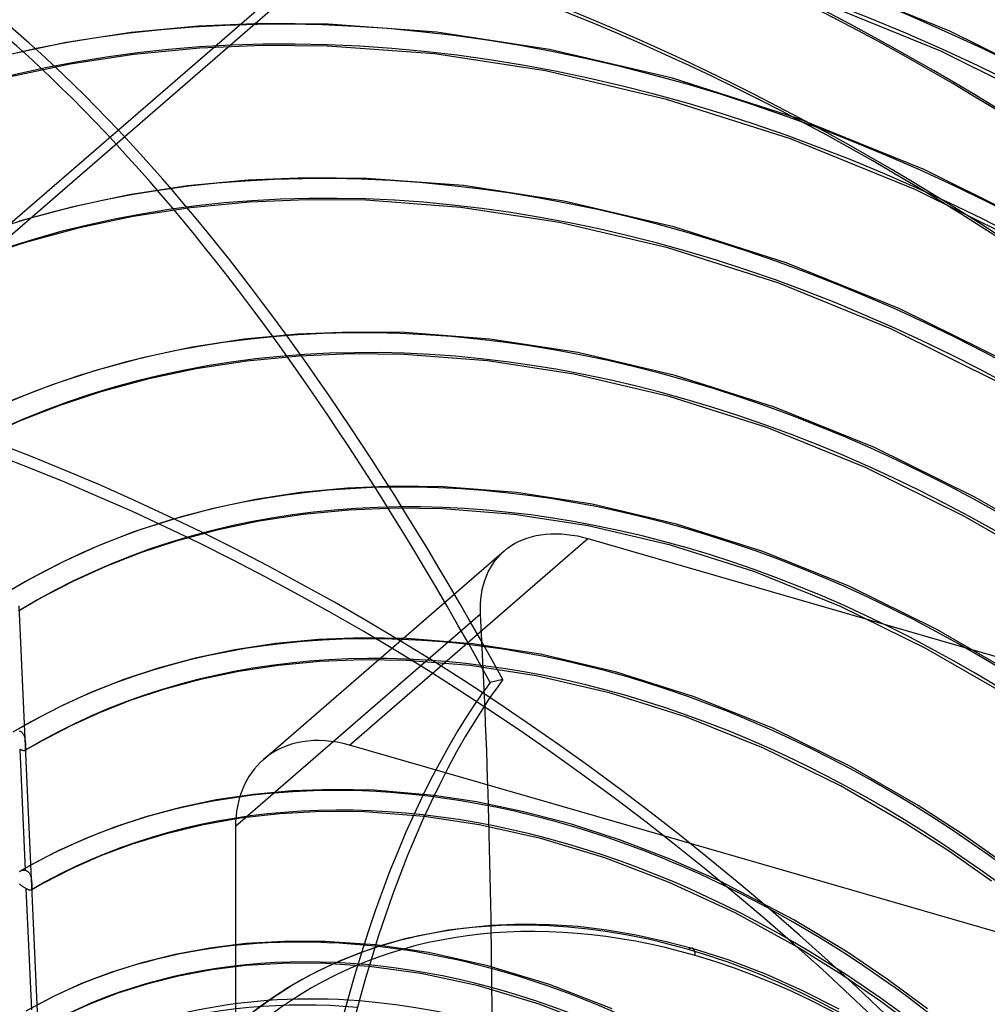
# Model space of a CAD drawing. Header units: millimetres. Extents: x -192 to 186, y -241 to 236.
# Tile 73 of 89: x -27 to 43, y 58 to 129. Entities that reach past the tile are written whole.
import ezdxf

# ---------------------------------------------------------------- set-up
doc = ezdxf.new("R2010")
doc.units = ezdxf.units.MM
doc.layers.add('MAIN-1', color=7, linetype='Continuous')
doc.layers.add('MAIN-2', color=7, linetype='Continuous')

msp = doc.modelspace()

# ---------------------------------------------------------------- linework, layer by layer
at = {"layer": 'MAIN-1'}
for p, q in [((-3.25, 135.316), (-41, 102.624)), ((-26.453, 76.24), (-26.454, 76.239)), ((-26.454, 76.239), (-26.454, 76.239)), ((-26.454, 76.239), (-26.454, 76.239)), ((-26.453, 76.24), (-26.453, 76.24)), ((-26.453, 76.24), (-26.453, 76.24)), ((-26.453, 76.24), (-26.453, 76.24)), ((19.718, 70.071), (3.935, 74.627)), ((6.193, 72.524), (3.116, 72.989)), ((9.492, 71.844), (6.193, 72.524)), ((13.044, 70.913), (9.492, 71.844)), ((6.387, 70.877), (2.411, 71.478)), ((10.846, 69.878), (6.387, 70.877)), ((16.601, 69.768), (13.044, 70.913)), ((15.456, 68.487), (10.846, 69.878)), ((20.178, 68.401), (16.601, 69.768)), ((20.12, 66.709), (15.456, 68.487)), ((23.801, 66.793), (20.178, 68.401)), ((-25.996, 66.159), (-25.997, 66.159)), ((-25.997, 66.159), (-25.997, 66.158)), ((-25.997, 66.158), (-25.997, 66.158)), ((-25.997, 66.158), (-25.997, 66.158)), ((-25.996, 66.159), (-25.996, 66.159)), ((-25.996, 66.159), (-25.996, 66.159)), ((24.87, 64.503), (20.12, 66.709)), ((29.38, 62.025), (24.87, 64.503)), ((4.144, 63.297), (7.213, 63.632)), ((7.213, 63.632), (9.512, 63.721)), ((9.512, 63.721), (11.491, 63.683)), ((11.491, 63.683), (13.524, 63.542)), ((13.524, 63.542), (15.604, 63.293)), ((-0.75, 62.154), (1.132, 62.682)), ((1.132, 62.682), (4.144, 63.297)), ((15.604, 63.293), (17.725, 62.932)), ((17.725, 62.932), (19.899, 62.454)), ((2.719, 61.643), (-1.105, 62.192)), ((19.899, 62.454), (21.777, 61.953)), ((21.777, 61.953), (24.415, 61.111)), ((7.005, 60.693), (2.719, 61.643)), ((2.172, 60.13), (-1.581, 60.647)), ((11.47, 59.337), (7.005, 60.693)), ((24.415, 61.111), (27.075, 60.097)), ((6.33, 59.231), (2.172, 60.13)), ((27.075, 60.097), (29.748, 58.91)), ((10.717, 57.92), (6.33, 59.231)), ((15.982, 57.581), (11.47, 59.337)), ((29.748, 58.91), (32.375, 57.574)), ((15.152, 56.213), (10.717, 57.92))]:
    msp.add_line(p, q, dxfattribs=at)
for centre, major_axis, ratio, start_param, end_param in [((-0.5, -0.433), (108.018, -124.728), 0.75, 0.713724, 3.400514), ((-3.25, -2.815), (-104.417, 120.571), 0.75, -0.857072, 0), ((-3.25, -2.815), (-104.417, 120.571), 0.75, -2.427868, -0.857072), ((-41, -35.507), (-104.417, 120.571), 0.75, -3.141592, -0.857072), ((-41, -35.507), (103.763, -119.815), 0.75, 0, 2.284521), ((58.012, -69.002), (-35.819, 160.901), 0.352244, 0.319883, 0.844563), ((58.926, -68.798), (-35.819, 160.901), 0.352244, 0.328712, 0.844563), ((12.606, 10.917), (-45.344, 52.359), 0.75, -1.053555, -0.697418), ((21.5, 18.62), (32.685, -37.742), 0.75, 2.284521, 2.822702), ((8.206, 7.106), (-40.156, 46.368), 0.75, -1.566366, -0.680309), ((21.5, 60.992), (0.277, 0.961), 0.433013, 0.000007, 0.588003), ((21.5, 18.62), (32.685, -37.742), 0.75, 1.882741, 2.284521), ((7.913, 6.853), (37.355, -43.133), 0.75, 1.579852, 2.49265)]:
    msp.add_ellipse(centre, major_axis=major_axis, ratio=ratio, start_param=start_param, end_param=end_param, dxfattribs=at)
at = {"layer": 'MAIN-2'}
for p, q in [((-41, 101.758), (-2.75, 134.883)), ((40.399, 128.209), (30.272, 132.334)), ((39.746, 126.765), (29.731, 130.844)), ((-9.294, 128.756), (-13.914, 128.563)), ((-4.537, 128.714), (-9.294, 128.756)), ((-18.774, 128.1), (-23.463, 127.387)), ((-13.914, 128.563), (-18.774, 128.1)), ((3.321, 128.134), (-4.537, 128.714)), ((11.467, 126.888), (3.321, 128.134)), ((50.526, 123.167), (40.399, 128.209)), ((-23.463, 127.387), (-27.978, 126.435)), ((-13.808, 126.982), (-18.58, 126.527)), ((-9.268, 127.171), (-13.808, 126.982)), ((-4.591, 127.13), (-9.268, 127.171)), ((3.142, 126.559), (-4.591, 127.13)), ((20.349, 124.805), (11.467, 126.888)), ((49.768, 121.775), (39.746, 126.765)), ((-18.58, 126.527), (-23.18, 125.827)), ((11.167, 125.332), (3.142, 126.559)), ((-23.18, 125.827), (-27.606, 124.895)), ((19.927, 123.277), (11.167, 125.332)), ((29.419, 121.907), (20.349, 124.805)), ((28.879, 120.417), (19.927, 123.277)), ((38.586, 118.18), (29.419, 121.907)), ((37.935, 116.735), (28.879, 120.417)), ((47.754, 113.625), (38.586, 118.18)), ((-10.323, 117.44), (-14.693, 117.024)), ((-6.107, 117.615), (-10.323, 117.44)), ((-1.765, 117.571), (-6.107, 117.615)), ((5.238, 117.047), (-1.765, 117.571)), ((-14.693, 117.024), (-18.908, 116.382)), ((12.494, 115.935), (5.238, 117.047)), ((46.997, 112.232), (37.935, 116.735)), ((-18.908, 116.382), (-22.968, 115.527)), ((-6.082, 116.03), (-10.217, 115.859)), ((-1.821, 115.987), (-6.082, 116.03)), ((5.058, 115.472), (-1.821, 115.987)), ((-22.968, 115.527), (-26.871, 114.469)), ((-14.498, 115.451), (-18.625, 114.823)), ((-10.217, 115.859), (-14.498, 115.451)), ((12.194, 114.378), (5.058, 115.472)), ((20.447, 114.071), (12.494, 115.935)), ((-18.625, 114.823), (-22.597, 113.986)), ((-22.597, 113.986), (-26.413, 112.951)), ((20.024, 112.543), (12.194, 114.378)), ((28.567, 111.48), (20.447, 114.071)), ((-26.413, 112.951), (-29.772, 111.839)), ((28.027, 109.99), (20.024, 112.543)), ((36.774, 108.151), (28.567, 111.48)), ((36.123, 106.705), (28.027, 109.99)), ((44.982, 104.082), (36.774, 108.151)), ((44.226, 102.689), (36.123, 106.705)), ((-6.732, 106.317), (-10.611, 105.948)), ((-2.92, 106.473), (-6.732, 106.317)), ((1.008, 106.428), (-2.92, 106.473)), ((7.155, 105.959), (1.008, 106.428)), ((-14.354, 105.378), (-17.958, 104.618)), ((-10.611, 105.948), (-14.354, 105.378)), ((13.521, 104.981), (7.155, 105.959)), ((-17.958, 104.618), (-21.424, 103.679)), ((-6.625, 104.736), (-10.417, 104.375)), ((-2.896, 104.888), (-6.625, 104.736)), ((0.949, 104.844), (-2.896, 104.888)), ((6.974, 104.385), (0.949, 104.844)), ((20.544, 103.336), (13.521, 104.981)), ((-10.417, 104.375), (-14.071, 103.818)), ((13.221, 103.424), (6.974, 104.385)), ((-21.424, 103.679), (-24.478, 102.667)), ((-14.071, 103.818), (-17.587, 103.077)), ((20.122, 101.808), (13.221, 103.424)), ((27.714, 101.053), (20.544, 103.336)), ((-24.478, 102.667), (-27.417, 101.518)), ((-17.587, 103.077), (-20.965, 102.162)), ((-20.965, 102.162), (-23.939, 101.176)), ((27.176, 99.563), (20.122, 101.808)), ((-23.939, 101.176), (-26.8, 100.058)), ((34.961, 98.121), (27.714, 101.053)), ((-26.8, 100.058), (-29.549, 98.81)), ((34.312, 96.675), (27.176, 99.563)), ((42.209, 94.54), (34.961, 98.121)), ((41.456, 93.146), (34.312, 96.675)), ((0.26, 95.331), (-3.141, 95.194)), ((3.767, 95.286), (0.26, 95.331)), ((-6.53, 94.871), (-9.799, 94.373)), ((-3.141, 95.194), (-6.53, 94.871)), ((9.065, 94.873), (3.767, 95.286)), ((14.548, 94.027), (9.065, 94.873)), ((-9.799, 94.373), (-12.949, 93.71)), ((20.645, 92.601), (14.548, 94.027)), ((47.99, 91.196), (42.209, 94.54)), ((-12.949, 93.71), (-15.977, 92.889)), ((-6.335, 93.298), (-9.516, 92.814)), ((-3.034, 93.613), (-6.335, 93.298)), ((0.299, 93.746), (-3.034, 93.613)), ((3.739, 93.7), (0.299, 93.746)), ((8.9, 93.296), (3.739, 93.7)), ((14.248, 92.47), (8.9, 93.296)), ((-15.977, 92.889), (-18.645, 92.005)), ((-9.516, 92.814), (-12.578, 92.169)), ((20.216, 91.075), (14.248, 92.47)), ((26.869, 90.624), (20.645, 92.601)), ((47.157, 89.847), (41.456, 93.146)), ((-18.645, 92.005), (-21.213, 91.001)), ((-12.578, 92.169), (-15.518, 91.372)), ((10.158, 91.687), (10.496, 91.769)), ((10.496, 91.769), (10.844, 91.831)), ((10.844, 91.831), (11.203, 91.875)), ((11.203, 91.875), (11.569, 91.899)), ((11.569, 91.899), (11.943, 91.904)), ((11.943, 91.904), (12.322, 91.89)), ((12.322, 91.89), (12.704, 91.857)), ((12.704, 91.857), (13.089, 91.806)), ((13.089, 91.806), (13.474, 91.737)), ((-15.518, 91.372), (-18.107, 90.514)), ((-2.994, 76.627), (14.238, 91.55)), ((8.675, 91.024), (8.941, 91.188)), ((8.941, 91.188), (9.223, 91.337)), ((9.223, 91.337), (9.521, 91.47)), ((9.521, 91.47), (9.833, 91.588)), ((9.833, 91.588), (10.158, 91.687)), ((13.474, 91.737), (13.858, 91.651)), ((13.858, 91.651), (14.238, 91.55)), ((14.238, 91.55), (80.125, 72.53)), ((26.314, 89.139), (20.216, 91.075)), ((-21.213, 91.001), (-23.683, 89.88)), ((-18.107, 90.514), (-20.597, 89.54)), ((-9.22, 75.58), (8.188, 90.656)), ((7.742, 90.212), (7.957, 90.441)), ((7.957, 90.441), (8.184, 90.652)), ((8.184, 90.652), (8.425, 90.847)), ((8.425, 90.847), (8.675, 91.024)), ((33.159, 88.087), (26.869, 90.624)), ((-23.683, 89.88), (-26.055, 88.646)), ((7.186, 89.431), (7.356, 89.707)), ((7.356, 89.707), (7.541, 89.967)), ((7.541, 89.967), (7.742, 90.212)), ((-20.597, 89.54), (-22.989, 88.454)), ((6.898, 88.838), (7.033, 89.141)), ((7.033, 89.141), (7.186, 89.431)), ((32.486, 86.652), (26.314, 89.139)), ((-26.055, 88.646), (-27.678, 87.705)), ((-22.989, 88.454), (-25.286, 87.26)), ((6.682, 88.198), (6.781, 88.524)), ((6.781, 88.524), (6.898, 88.838)), ((6.498, 87.171), (6.54, 87.52)), ((6.54, 87.52), (6.602, 87.863)), ((6.602, 87.863), (6.682, 88.198)), ((39.451, 84.99), (33.159, 88.087)), ((-25.286, 87.26), (-26.91, 86.317)), ((6.467, 86.461), (6.473, 86.818)), ((6.473, 86.818), (6.498, 87.171)), ((-25.516, 56.843), (-26.859, 86.687)), ((-11.23, 70.769), (6.478, 86.103)), ((6.478, 86.103), (6.467, 86.461)), ((38.665, 83.613), (32.486, 86.652)), ((44.645, 81.99), (39.451, 84.99)), ((-8.313, 83.96), (-11.28, 83.509)), ((-5.239, 84.253), (-8.313, 83.96)), ((-2.097, 84.378), (-5.239, 84.253)), ((1.143, 84.332), (-2.097, 84.378)), ((5.896, 83.955), (1.143, 84.332)), ((10.806, 83.195), (5.896, 83.955)), ((-11.28, 83.509), (-14.137, 82.907)), ((43.813, 80.642), (38.665, 83.613)), ((-14.137, 82.907), (-16.885, 82.162)), ((-5.132, 82.672), (-8.119, 82.387)), ((-2.063, 82.794), (-5.132, 82.672)), ((1.106, 82.747), (-2.063, 82.794)), ((5.727, 82.379), (1.106, 82.747)), ((16.308, 81.909), (10.806, 83.195)), ((-16.885, 82.162), (-19.306, 81.36)), ((-10.997, 81.949), (-13.766, 81.366)), ((-8.119, 82.387), (-10.997, 81.949)), ((10.507, 81.638), (5.727, 82.379)), ((21.923, 80.129), (16.308, 81.909)), ((-19.306, 81.36), (-21.637, 80.448)), ((-13.766, 81.366), (-16.426, 80.645)), ((8.087, 81.364), (7.173, 81.161)), ((15.88, 80.383), (10.507, 81.638)), ((-21.637, 80.448), (-23.878, 79.431)), ((-16.426, 80.645), (-18.768, 79.869)), ((21.373, 78.643), (15.88, 80.383)), ((-18.768, 79.869), (-21.02, 78.988)), ((27.598, 77.847), (21.923, 80.129)), ((-23.878, 79.431), (-26.031, 78.311)), ((-21.02, 78.988), (-23.184, 78.006)), ((-26.031, 78.311), (-27.262, 77.603)), ((26.931, 76.409), (21.373, 78.643)), ((-26.855, 77.66), (-26.819, 77.647)), ((-26.819, 77.647), (-26.784, 77.63)), ((-26.784, 77.63), (-26.751, 77.61)), ((-26.751, 77.61), (-26.719, 77.588)), ((-26.719, 77.588), (-26.688, 77.562)), ((-26.688, 77.562), (-26.659, 77.533)), ((-26.659, 77.533), (-26.632, 77.502)), ((-23.184, 78.006), (-25.262, 76.925)), ((33.275, 75.061), (27.598, 77.847)), ((-26.632, 77.502), (-26.607, 77.469)), ((-26.607, 77.469), (-26.584, 77.433)), ((-26.584, 77.433), (-26.562, 77.396)), ((-26.562, 77.396), (-26.542, 77.357)), ((-26.542, 77.357), (-26.524, 77.316)), ((-26.524, 77.316), (-26.508, 77.274)), ((-26.508, 77.274), (-26.493, 77.231)), ((-26.493, 77.231), (-26.48, 77.187)), ((-26.48, 77.187), (-26.469, 77.143)), ((-26.469, 77.143), (-26.459, 77.099)), ((-26.459, 77.099), (-26.45, 77.054)), ((-25.262, 76.925), (-26.454, 76.239)), ((-26.45, 77.054), (-26.443, 77.009)), ((-26.443, 77.009), (-26.436, 76.964)), ((-26.436, 76.964), (-26.43, 76.918)), ((-26.43, 76.918), (-26.425, 76.872)), ((-26.425, 76.872), (-26.421, 76.826)), ((-26.421, 76.826), (-26.417, 76.781)), ((-26.832, 76.336), (-26.439, 67.595)), ((-26.798, 76.318), (-26.832, 76.336)), ((-26.764, 76.302), (-26.798, 76.318)), ((-26.732, 76.287), (-26.764, 76.302)), ((-26.701, 76.274), (-26.732, 76.287)), ((-26.672, 76.262), (-26.701, 76.274)), ((-26.644, 76.252), (-26.672, 76.262)), ((-26.617, 76.243), (-26.644, 76.252)), ((-26.593, 76.237), (-26.617, 76.243)), ((-26.57, 76.231), (-26.593, 76.237)), ((-26.548, 76.228), (-26.57, 76.231)), ((-26.528, 76.226), (-26.548, 76.228)), ((-26.51, 76.225), (-26.528, 76.226)), ((-26.494, 76.226), (-26.51, 76.225)), ((-26.479, 76.229), (-26.494, 76.226)), ((-26.466, 76.233), (-26.479, 76.229)), ((-26.454, 76.239), (-26.466, 76.233)), ((-26.449, 76.243), (-26.453, 76.24)), ((-26.445, 76.245), (-26.449, 76.243)), ((-26.442, 76.248), (-26.445, 76.245)), ((-26.439, 76.251), (-26.442, 76.248)), ((-26.435, 76.255), (-26.439, 76.251)), ((-26.433, 76.258), (-26.435, 76.255)), ((-26.425, 76.27), (-26.433, 76.258)), ((-26.418, 76.283), (-26.425, 76.27)), ((-26.413, 76.299), (-26.418, 76.283)), ((-26.417, 76.781), (-26.414, 76.736)), ((-26.414, 76.736), (-26.412, 76.693)), ((-26.409, 76.316), (-26.413, 76.299)), ((-26.412, 76.693), (-26.409, 76.651)), ((-26.409, 76.651), (-26.407, 76.61)), ((-26.406, 76.335), (-26.409, 76.316)), ((-26.407, 76.61), (-26.405, 76.571)), ((-26.403, 76.357), (-26.406, 76.335)), ((-26.405, 76.571), (-26.404, 76.533)), ((-26.404, 76.533), (-26.403, 76.498)), ((-26.403, 76.498), (-26.402, 76.465)), ((-26.402, 76.381), (-26.403, 76.357)), ((-26.402, 76.465), (-26.401, 76.435)), ((-26.401, 76.406), (-26.402, 76.381)), ((-26.401, 76.435), (-26.401, 76.406)), ((3.935, 74.627), (-2.994, 76.627)), ((32.498, 73.68), (26.931, 76.409)), ((38.101, 72.279), (33.275, 75.061)), ((-7.143, 73.325), (-9.931, 73.07)), ((-4.23, 73.428), (-7.143, 73.325)), ((-1.21, 73.365), (-4.23, 73.428)), ((3.116, 72.989), (-1.21, 73.365)), ((37.269, 70.93), (32.498, 73.68)), ((-12.62, 72.669), (-15.21, 72.131)), ((-9.931, 73.07), (-12.62, 72.669)), ((-15.21, 72.131), (-17.708, 71.46)), ((41.251, 70.245), (38.101, 72.279)), ((-17.708, 71.46), (-19.902, 70.738)), ((-10.906, 71.341), (-13.662, 70.853)), ((-8.034, 71.67), (-10.906, 71.341)), ((-5.018, 71.831), (-8.034, 71.67)), ((-1.875, 71.807), (-5.018, 71.831)), ((2.411, 71.478), (-1.875, 71.807)), ((-19.902, 70.738), (-22.013, 69.916)), ((-13.662, 70.853), (-16.329, 70.207)), ((-11.23, 70.769), (-11.23, 4.881)), ((40.36, 68.935), (37.269, 70.93)), ((-22.013, 69.916), (-24.042, 68.997)), ((-16.329, 70.207), (-18.704, 69.478)), ((62.894, 57.607), (19.718, 70.071)), ((44.355, 68.061), (41.251, 70.245)), ((-24.042, 68.997), (-26, 67.98)), ((-18.704, 69.478), (-20.922, 68.652)), ((-20.922, 68.652), (-23.046, 67.717)), ((43.407, 66.791), (40.36, 68.935)), ((-26, 67.98), (-26.792, 67.529)), ((-26.708, 67.57), (-26.663, 67.585)), ((-26.663, 67.585), (-26.618, 67.596)), ((-26.618, 67.596), (-26.573, 67.602)), ((-26.573, 67.602), (-26.528, 67.604)), ((-26.528, 67.604), (-26.483, 67.602)), ((-26.483, 67.602), (-26.439, 67.595)), ((-26.439, 67.595), (-26.401, 67.585)), ((-26.401, 67.585), (-26.365, 67.572)), ((-23.046, 67.717), (-25.154, 66.636)), ((-26.84, 67.499), (-26.828, 67.507)), ((-26.828, 67.507), (-26.817, 67.514)), ((-26.817, 67.514), (-26.805, 67.522)), ((-26.805, 67.522), (-26.793, 67.529)), ((-26.793, 67.529), (-26.751, 67.551)), ((-26.751, 67.551), (-26.708, 67.57)), ((-26.365, 67.572), (-26.329, 67.556)), ((-26.329, 67.556), (-26.295, 67.536)), ((-26.295, 67.536), (-26.263, 67.513)), ((-26.263, 67.513), (-26.232, 67.488)), ((-26.232, 67.488), (-26.203, 67.459)), ((-26.203, 67.459), (-26.176, 67.428)), ((-26.176, 67.428), (-26.15, 67.394)), ((-26.15, 67.394), (-26.127, 67.358)), ((-26.127, 67.358), (-26.105, 67.321)), ((-26.105, 67.321), (-26.085, 67.281)), ((-26.085, 67.281), (-26.067, 67.24)), ((-26.067, 67.24), (-26.051, 67.197)), ((-26.051, 67.197), (-26.036, 67.154)), ((-26.036, 67.154), (-26.024, 67.11)), ((-26.024, 67.11), (-26.012, 67.066)), ((-26.012, 67.066), (-26.003, 67.021)), ((-26.003, 67.021), (-25.994, 66.976)), ((-25.994, 66.976), (-25.987, 66.93)), ((-25.987, 66.93), (-25.98, 66.885)), ((-25.98, 66.885), (-25.975, 66.839)), ((-26.815, 66.575), (-26.85, 66.609)), ((-26.779, 66.541), (-26.815, 66.575)), ((-26.741, 66.509), (-26.779, 66.541)), ((-26.703, 66.477), (-26.741, 66.509)), ((-26.663, 66.446), (-26.703, 66.477)), ((-26.622, 66.416), (-26.663, 66.446)), ((-26.582, 66.388), (-26.622, 66.416)), ((-26.541, 66.36), (-26.582, 66.388)), ((-26.5, 66.334), (-26.541, 66.36)), ((-26.459, 66.309), (-26.5, 66.334)), ((-26.419, 66.285), (-26.459, 66.309)), ((-26.379, 66.263), (-26.419, 66.285)), ((-26.379, 66.263), (-25.985, 57.516)), ((-26.344, 66.244), (-26.379, 66.263)), ((-26.31, 66.227), (-26.344, 66.244)), ((-26.278, 66.212), (-26.31, 66.227)), ((-26.246, 66.198), (-26.278, 66.212)), ((-26.216, 66.186), (-26.246, 66.198)), ((-26.188, 66.175), (-26.216, 66.186)), ((-26.161, 66.166), (-26.188, 66.175)), ((-26.136, 66.158), (-26.161, 66.166)), ((-26.113, 66.153), (-26.136, 66.158)), ((-26.091, 66.148), (-26.113, 66.153)), ((-26.009, 66.153), (-26.022, 66.149)), ((-25.997, 66.158), (-26.009, 66.153)), ((-25.154, 66.636), (-25.997, 66.158)), ((-25.992, 66.162), (-25.996, 66.159)), ((-25.988, 66.164), (-25.992, 66.162)), ((-25.985, 66.168), (-25.988, 66.164)), ((-25.981, 66.171), (-25.985, 66.168)), ((-25.978, 66.174), (-25.981, 66.171)), ((-25.975, 66.178), (-25.978, 66.174)), ((-25.975, 66.839), (-25.97, 66.792)), ((-25.968, 66.19), (-25.975, 66.178)), ((-25.97, 66.792), (-25.966, 66.747)), ((-25.961, 66.203), (-25.968, 66.19)), ((-25.966, 66.747), (-25.963, 66.701)), ((-25.963, 66.701), (-25.96, 66.656)), ((-25.957, 66.218), (-25.961, 66.203)), ((-25.96, 66.656), (-25.957, 66.612)), ((-25.957, 66.612), (-25.955, 66.57)), ((-25.953, 66.235), (-25.957, 66.218)), ((-25.955, 66.57), (-25.953, 66.529)), ((-25.953, 66.529), (-25.951, 66.489)), ((-25.95, 66.255), (-25.953, 66.235)), ((-25.951, 66.489), (-25.949, 66.452)), ((-25.948, 66.276), (-25.95, 66.255)), ((-25.949, 66.452), (-25.948, 66.416)), ((-25.948, 66.416), (-25.947, 66.384)), ((-25.947, 66.3), (-25.948, 66.276)), ((-25.947, 66.384), (-25.946, 66.353)), ((-25.946, 66.325), (-25.947, 66.3)), ((-25.946, 66.353), (-25.946, 66.325)), ((29.12, 64.009), (23.801, 66.793)), ((-26.071, 66.146), (-26.091, 66.148)), ((-26.053, 66.145), (-26.071, 66.146)), ((-26.037, 66.146), (-26.053, 66.145)), ((-26.022, 66.149), (-26.037, 66.146)), ((32.917, 61.709), (29.12, 64.009)), ((-13.087, 61.972), (-15.59, 61.511)), ((-10.482, 62.289), (-13.087, 61.972)), ((-7.715, 62.454), (-10.482, 62.289)), ((-4.786, 62.45), (-7.715, 62.454)), ((-1.105, 62.192), (-4.786, 62.45)), ((-2.257, 61.634), (-0.75, 62.154)), ((32.587, 60.034), (29.38, 62.025)), ((-15.59, 61.511), (-18.004, 60.911)), ((-3.709, 61.048), (-2.257, 61.634)), ((35.875, 59.714), (32.917, 61.709)), ((-18.004, 60.911), (-20.233, 60.209)), ((-10.47, 60.698), (-12.956, 60.389)), ((-7.837, 60.865), (-10.47, 60.698)), ((-5.036, 60.872), (-7.837, 60.865)), ((-5.188, 60.358), (-3.709, 61.048)), ((-1.581, 60.647), (-5.036, 60.872)), ((-20.233, 60.209), (-22.354, 59.398)), ((-15.343, 59.943), (-17.645, 59.365)), ((-12.956, 60.389), (-15.343, 59.943)), ((-7.252, 59.22), (-5.947, 59.965)), ((-5.947, 59.965), (-5.188, 60.358)), ((35.401, 58.106), (32.587, 60.034)), ((-22.354, 59.398), (-24.382, 58.478)), ((-17.645, 59.365), (-19.731, 58.706)), ((-8.63, 58.333), (-7.252, 59.22)), ((38.782, 57.571), (35.875, 59.714)), ((-24.382, 58.478), (-26.318, 57.453)), ((-19.731, 58.706), (-21.712, 57.948)), ((-9.936, 57.383), (-8.63, 58.333)), ((-21.712, 57.948), (-23.607, 57.093)), ((38.167, 56.043), (35.401, 58.106))]:
    msp.add_line(p, q, dxfattribs=at)
for centre, major_axis, ratio, start_param, end_param in [((12.606, 10.917), (-114.658, 132.395), 0.75, -1.616769, -0.097375), ((12.606, 10.917), (113.62, -131.197), 0.75, 1.525469, 3.043573), ((8.206, 7.106), (-114.658, 132.395), 0.75, -1.616769, -0.097375), ((17.006, 14.727), (-109.47, 126.405), 0.75, -1.614811, -0.099333), ((8.206, 7.106), (113.62, -131.197), 0.75, 1.524472, 3.04457), ((17.006, 14.727), (108.432, -125.206), 0.75, 1.526722, 3.04232), ((3.806, 3.296), (-114.658, 132.395), 0.75, -1.616769, -0.097375), ((21.406, 18.538), (-104.281, 120.414), 0.75, -1.613426, -0.100717), ((3.806, 3.296), (113.62, -131.197), 0.75, 1.524472, 3.04457), ((21.406, 18.538), (103.244, -119.216), 0.75, 1.529278, 3.039764), ((21.406, 18.538), (-96.188, 111.068), 0.75, -1.610102, -0.104042), ((21.406, 18.538), (95.15, -109.87), 0.75, 1.531844, 3.037198), ((0, 0), (-107.363, 123.972), 0.75, -2.427868, 0.713724), ((21.406, 18.538), (-88.094, 101.723), 0.75, -1.607127, -0.107017), ((21.406, 18.538), (87.057, -100.525), 0.75, 1.534887, 3.034154), ((-2.75, -2.382), (-103.763, 119.815), 0.75, -0.857072, 0.214469), ((21.406, 18.538), (-80.001, 92.377), 0.75, -1.60355, -0.110594), ((21.406, 18.538), (78.963, -91.179), 0.75, 1.538555, 3.030487), ((-18.207, -56.653), (43.878, -197.104), 0.352244, 2.263824, 2.892143), ((-17.293, -56.45), (-43.878, 197.104), 0.352244, -0.877768, -0.24945), ((-2.75, -2.382), (-103.763, 119.815), 0.75, -2.427868, -0.857072), ((21.406, 18.538), (-71.907, 83.032), 0.75, -1.599167, -0.114977), ((21.406, 18.538), (70.87, -81.833), 0.75, 1.543061, 3.025981), ((21.406, 18.538), (-63.814, 73.686), 0.75, -1.59367, -0.120474), ((21.406, 18.538), (62.776, -72.488), 0.75, 1.54873, 3.020312), ((21.406, 18.538), (-55.721, 64.341), 0.75, -1.586575, -0.127569), ((21.406, 18.538), (54.683, -63.142), 0.75, 1.553511, 3.01553), ((17.006, 14.727), (-50.532, 58.35), 0.75, -1.58217, -0.131974), ((17.006, 14.727), (49.495, -57.152), 0.75, 1.559132, 3.00991), ((-207.68, -132.306), (-119.261, -413.131), 0.433013, 2.158799, 2.24738), ((58.012, -69.002), (-35.819, 160.901), 0.352244, 0.297031, 0.319883), ((58.926, -68.798), (-35.819, 160.901), 0.352244, 0.297031, 0.328712), ((12.606, 10.917), (44.307, -51.161), 0.75, 1.566046, 3.002995), ((-2.994, 68.391), (-6.226, 7.189), 0.75, -0.857072, 0.000079), ((-2.994, 68.391), (-6.226, 7.189), 0.75, 0.000079, 0.713724), ((12.606, 10.917), (-45.344, 52.359), 0.75, -0.697418, -0.138961), ((22, 19.053), (32.031, -36.986), 0.75, 2.284521, 5.426113), ((8.206, 7.106), (39.119, -45.17), 0.75, 1.578782, 2.990259), ((12.606, 10.917), (-45.344, 52.359), 0.75, -1.575183, -1.053555), ((8.206, 7.106), (-40.156, 46.368), 0.75, -0.680309, -0.147778), ((21.5, 18.62), (32.685, -37.742), 0.75, 2.822702, 3.855317), ((21.5, 60.992), (0.277, 0.961), 0.433013, -0.982794, 0.000007), ((22, 19.053), (32.031, -36.986), 0.75, -0.857072, 2.284521), ((8.206, 7.106), (-34.968, 40.378), 0.75, -1.553331, -0.160813), ((25.975, 22.495), (24.903, -28.756), 0.75, 2.284521, 3.855317), ((7.913, 6.853), (34.8, -40.183), 0.75, 1.585794, 2.983248), ((7.408, 6.416), (-37.355, 43.133), 0.75, -0.656747, -0.000014), ((7.913, 6.853), (37.355, -43.133), 0.75, 2.49265, 2.989189), ((7.913, 6.853), (-34.099, 39.374), 0.75, -1.554013, -0.160131), ((8.206, 7.106), (33.93, -39.179), 0.75, 1.590995, 2.978047)]:
    msp.add_ellipse(centre, major_axis=major_axis, ratio=ratio, start_param=start_param, end_param=end_param, dxfattribs=at)

doc.saveas('drawing.dxf')
